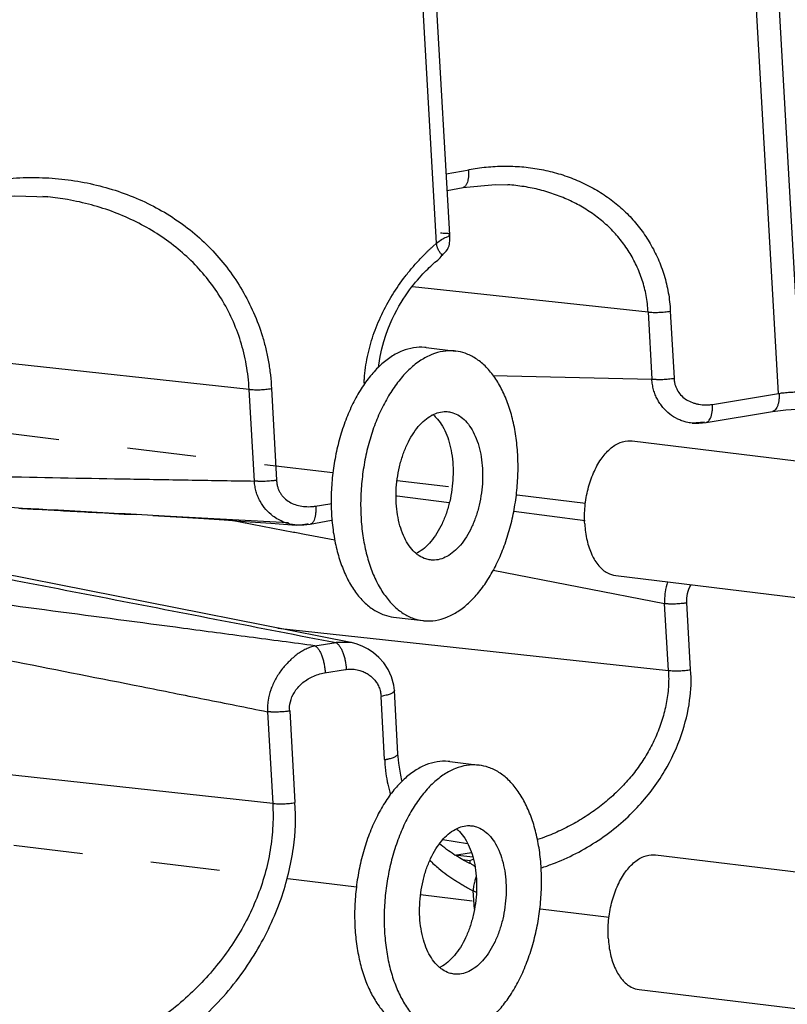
# Model space of a CAD drawing. Header units: inches. Extents: x -4 to 262, y 56 to 231.
# Tile 134 of 162: x 124.27 to 125.6, y 170.65 to 172.37. Entities that reach past the tile are written whole.
import ezdxf

# ---------------------------------------------------------------- set-up
doc = ezdxf.new("R2010")
doc.units = ezdxf.units.IN
doc.header["$LTSCALE"] = 1.2
doc.header["$MEASUREMENT"] = 0
doc.linetypes.add('DASHED', pattern=[0.2, 0.1, -0.1])
doc.layers.get('0').update_dxf_attribs({"linetype": 'CONTINUOUS'})
for name, color, linetype in [('02___PRT_ALL_AXES', 7, 'CONTINUOUS'), ('3_ALL_AXES', 7, 'CONTINUOUS'), ('7_ALL_FEATURES', 7, 'CONTINUOUS')]:
    doc.layers.add(name, color=color, linetype=linetype)

msp = doc.modelspace()

# ---------------------------------------------------------------- linework, layer by layer
at = {"color": 4, "linetype": 'DASHED'}
for p, q in [((124.8124153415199, 171.5786504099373), (122.67981882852, 171.8371937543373)), ((125.2517485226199, 171.5253882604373), (124.9239806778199, 171.5651248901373)), ((124.85329652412, 170.8580673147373), (122.7207000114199, 171.1166106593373)), ((125.2926297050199, 170.8048051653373), (124.9648618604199, 170.8445417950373))]:
    msp.add_line(p, q, dxfattribs=at)
at = {"color": 7, "linetype": 'Continuous'}
for p, q in [((125.03794580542, 170.9057653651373), (125.0504269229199, 170.9042522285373)), ((125.05073379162, 170.8988432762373), (125.0449264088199, 170.9019864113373)), ((125.0504269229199, 170.9042522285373), (125.05073379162, 170.8988432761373)), ((125.0525490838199, 170.8982249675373), (125.05073379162, 170.8988432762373)), ((125.0542165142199, 170.8973892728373), (125.0525490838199, 170.8982249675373)), ((125.05835978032, 170.8945238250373), (125.05819089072, 170.8946173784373)), ((125.0583492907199, 170.8945098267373), (125.05966475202, 170.8937410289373)), ((125.06145314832, 170.8766469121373), (125.0592875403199, 170.8692982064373))]:
    msp.add_line(p, q, dxfattribs=at)
for points, start_tangent, end_tangent in [([(124.2094250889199, 172.0866667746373), (124.21722603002, 172.0878001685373), (124.2397608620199, 172.0904450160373), (124.2848496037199, 172.0928626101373), (124.3297113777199, 172.0912445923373), (124.3740895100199, 172.0854584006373), (124.4176761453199, 172.0754325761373), (124.4599057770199, 172.0612082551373), (124.5001509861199, 172.0428798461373), (124.5377943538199, 172.0206422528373), (124.5722945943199, 171.9947049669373), (124.6034049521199, 171.9652353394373), (124.6309440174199, 171.9324145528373), (124.6546972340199, 171.8965212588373), (124.6744219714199, 171.8578168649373), (124.68979644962, 171.8163963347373), (124.69573275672, 171.7946810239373), (124.70037634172, 171.7722876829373), (124.7036336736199, 171.7492175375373), (124.7054178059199, 171.7255077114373)], (0.9885882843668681, 0.1506426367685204), (0.03794186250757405, -0.999279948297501)), ([(124.3023054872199, 170.4876698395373), (124.4170148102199, 170.5211122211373), (124.52412670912, 170.5803963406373), (124.6128753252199, 170.6575989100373), (124.6788311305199, 170.7451893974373), (124.7221746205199, 170.8376231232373), (124.7436283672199, 170.9262828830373), (124.74629946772, 171.0049245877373)], (0.9846584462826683, 0.1744928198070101), (-0.09088909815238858, 0.995861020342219)), ([(125.0570373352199, 170.8596592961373), (125.0567541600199, 170.8576345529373), (125.05655429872, 170.8554987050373), (125.05649705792, 170.8544325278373), (125.05647085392, 170.8533688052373), (125.0564776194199, 170.8523085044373), (125.05649396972, 170.8517799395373), (125.0565054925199, 170.8515161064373), (125.0565192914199, 170.8512525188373)], (-0.1583091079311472, -0.9873896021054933), (0.05664478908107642, -0.9983943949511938)), ([(125.0592875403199, 170.8692982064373), (125.0589582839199, 170.8681312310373), (125.0578976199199, 170.8640003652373), (125.0570549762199, 170.8597686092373), (125.0570373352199, 170.8596592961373)], (-0.2752066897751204, -0.9613850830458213), (-0.1583091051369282, -0.9873896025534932))]:
    msp.add_spline(points, degree=3, dxfattribs=dict(at, start_tangent=start_tangent, end_tangent=end_tangent))
at = {"layer": '02___PRT_ALL_AXES', "color": 7, "linetype": 'Continuous'}
for p, q in [((124.9745583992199, 171.7969432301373), (125.02590213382, 171.7907186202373)), ((124.9176987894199, 171.3279363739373), (124.9690425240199, 171.3217117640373)), ((125.0154395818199, 171.0763601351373), (125.06678331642, 171.0701355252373))]:
    msp.add_line(p, q, dxfattribs=at)
for points, start_tangent, end_tangent in [([(124.9745528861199, 171.7969432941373), (124.9720672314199, 171.7972042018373), (124.95267998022, 171.7965040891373), (124.93315936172, 171.7910391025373), (124.91390275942, 171.7809204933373), (124.89530218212, 171.7663542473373), (124.8777362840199, 171.7476368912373), (124.8615626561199, 171.7251494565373), (124.84711054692, 171.6993497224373), (124.83467415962, 171.6707628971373), (124.82450666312, 171.6399709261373), (124.8168150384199, 171.6076006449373), (124.8117558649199, 171.5743110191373), (124.8094321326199, 171.5407797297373), (124.8098911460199, 171.5076893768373)], (-0.9926931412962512, 0.1206661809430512), (0.05664239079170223, -0.9983945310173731)), ([(125.02589662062, 171.7907186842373), (125.0234109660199, 171.7909795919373), (125.0040237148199, 171.7902794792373), (124.9845030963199, 171.7848144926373), (124.9652464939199, 171.7746958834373), (124.9466459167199, 171.7601296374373), (124.92908001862, 171.7414122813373), (124.91290639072, 171.7189248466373), (124.8984542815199, 171.6931251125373), (124.88601789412, 171.6645382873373), (124.8758503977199, 171.6337463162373), (124.86815877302, 171.6013760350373), (124.8630995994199, 171.5680864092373), (124.86077586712, 171.5345551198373), (124.8612348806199, 171.5014647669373)], (-0.9926931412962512, 0.1206661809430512), (0.05664239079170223, -0.9983945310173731)), ([(125.13370977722, 171.6109656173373), (125.1304773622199, 171.6429414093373), (125.1245373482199, 171.6731517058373), (125.1160106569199, 171.7009815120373), (125.1050708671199, 171.7258642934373), (125.09194068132, 171.7472935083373), (125.0768873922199, 171.7648329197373), (125.06021744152, 171.7781254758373), (125.04227018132, 171.7869005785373), (125.02589662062, 171.7907186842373)], (-0.05664239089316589, 0.9983945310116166), (-0.9926931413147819, 0.1206661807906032)), ([(124.98615402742, 171.6800606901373), (124.9965513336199, 171.6840020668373), (125.0089518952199, 171.6854897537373), (125.0131044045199, 171.6851899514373)], (0.8949444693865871, 0.4461775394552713), (0.9926736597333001, -0.1208263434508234)), ([(125.0131044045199, 171.6851899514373), (125.0210393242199, 171.6834511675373), (125.0324839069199, 171.6779419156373), (125.0429734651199, 171.6691122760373), (125.0522218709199, 171.6572030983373), (125.0599768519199, 171.6425392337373), (125.0660268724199, 171.6255206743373), (125.07020690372, 171.6066116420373), (125.07240292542, 171.5863279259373)], (0.9926736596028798, -0.1208263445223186), (0.05664239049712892, -0.9983945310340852)), ([(124.9225417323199, 171.5261024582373), (124.9223896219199, 171.5472075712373), (124.92428557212, 171.5685583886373), (124.9281778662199, 171.5895725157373), (124.93396033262, 171.6096767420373), (124.9414752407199, 171.6283226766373), (124.9505176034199, 171.6450017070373), (124.96084076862, 171.6592588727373), (124.9721631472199, 171.6707052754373), (124.9841758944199, 171.6790286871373), (124.98615402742, 171.6800606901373)], (-0.05664239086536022, 0.9983945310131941), (0.8949444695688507, 0.4461775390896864)), ([(124.9865079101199, 171.6801667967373), (124.9916297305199, 171.6753368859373), (125.00087813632, 171.6634277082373), (125.00863311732, 171.6487638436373), (125.0146831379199, 171.6317452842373), (125.0188631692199, 171.6128362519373), (125.0210591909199, 171.5925525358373)], (0.7651810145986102, -0.6438152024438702), (0.05664239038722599, -0.9983945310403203)), ([(124.9690480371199, 171.3217117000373), (124.97153369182, 171.3214507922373), (124.9909209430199, 171.3221509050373), (125.0104415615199, 171.3276158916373), (125.0296981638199, 171.3377345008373), (125.0482987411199, 171.3523007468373), (125.06586463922, 171.3710181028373), (125.0820382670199, 171.3935055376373), (125.0964903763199, 171.4193052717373), (125.1089267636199, 171.4478920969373), (125.1190942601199, 171.4786840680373), (125.1267858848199, 171.5110543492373), (125.1318450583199, 171.5443439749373), (125.1341687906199, 171.5778752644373), (125.13370977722, 171.6109656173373)], (0.9926931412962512, -0.1206661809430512), (-0.05664239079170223, 0.9983945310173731)), ([(125.0210591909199, 171.5925525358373), (125.0212113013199, 171.5714474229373), (125.0193153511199, 171.5500966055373), (125.0154230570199, 171.5290824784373), (125.0096405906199, 171.5089782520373), (125.0021256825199, 171.4903323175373), (124.99308331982, 171.4736532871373), (124.9827601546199, 171.4593961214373), (124.9714377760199, 171.4479497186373), (124.95942502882, 171.4396263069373), (124.9574468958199, 171.4385943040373)], (0.05664239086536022, -0.9983945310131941), (-0.8949444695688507, -0.4461775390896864)), ([(125.07240292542, 171.5863279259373), (125.07255503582, 171.5652228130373), (125.07065908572, 171.5438719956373), (125.06676679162, 171.5228578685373), (125.0609843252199, 171.5027536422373), (125.0534694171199, 171.4841077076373), (125.0444270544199, 171.4674286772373), (125.0341038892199, 171.4531715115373), (125.02278151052, 171.4417251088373), (125.0107687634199, 171.4334016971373), (124.9983933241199, 171.4284283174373), (124.9859927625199, 171.4269406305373), (124.9818402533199, 171.4272404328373)], (0.05664239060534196, -0.998394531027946), (-0.9926736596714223, 0.120826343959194)), ([(124.95709301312, 171.4384881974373), (124.95197119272, 171.4433181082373), (124.9427227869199, 171.4552272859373), (124.9349678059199, 171.4698911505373), (124.9289177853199, 171.4869097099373), (124.9247377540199, 171.5058187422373), (124.9225417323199, 171.5261024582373)], (-0.7651810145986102, 0.6438152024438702), (-0.05664239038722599, 0.9983945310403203)), ([(124.8098911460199, 171.5076893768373), (124.8131235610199, 171.4757135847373), (124.8190635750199, 171.4455032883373), (124.8275902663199, 171.4176734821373), (124.83853005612, 171.3927907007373), (124.8516602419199, 171.3713614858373), (124.8667135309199, 171.3538220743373), (124.8833834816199, 171.3405295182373), (124.9013307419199, 171.3317544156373), (124.9177043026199, 171.3279363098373)], (0.05664239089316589, -0.9983945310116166), (0.9926931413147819, -0.1206661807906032)), ([(124.8612348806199, 171.5014647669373), (124.8644672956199, 171.4694889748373), (124.8704073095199, 171.4392786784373), (124.8789340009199, 171.4114488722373), (124.8898737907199, 171.3865660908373), (124.9030039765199, 171.3651368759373), (124.91805726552, 171.3475974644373), (124.9347272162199, 171.3343049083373), (124.9526744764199, 171.3255298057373), (124.9690480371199, 171.3217117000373)], (0.05664239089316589, -0.9983945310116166), (0.9926931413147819, -0.1206661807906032)), ([(124.9818402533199, 171.4272404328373), (124.9739053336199, 171.4289792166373), (124.96246075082, 171.4344884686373), (124.95709301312, 171.4384881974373)], (-0.9926736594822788, 0.1208263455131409), (-0.7651810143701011, 0.6438152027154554)), ([(125.01543406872, 171.0763601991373), (125.0129484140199, 171.0766211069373), (124.99356116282, 171.0759209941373), (124.97404054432, 171.0704560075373), (124.95478394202, 171.0603373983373), (124.9361833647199, 171.0457711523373), (124.9186174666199, 171.0270537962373), (124.9024438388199, 171.0045663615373), (124.88799172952, 170.9787666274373), (124.87555534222, 170.9501798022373), (124.86538784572, 170.9193878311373), (124.8576962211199, 170.8870175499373), (124.8526370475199, 170.8537279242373), (124.8503133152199, 170.8201966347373), (124.8507723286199, 170.7871062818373)], (-0.9926931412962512, 0.1206661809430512), (0.05664239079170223, -0.9983945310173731)), ([(125.06677780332, 171.0701355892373), (125.0642921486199, 171.0703964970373), (125.0449048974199, 171.0696963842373), (125.0253842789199, 171.0642313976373), (125.00612767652, 171.0541127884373), (124.9875270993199, 171.0395465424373), (124.9699612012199, 171.0208291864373), (124.9537875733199, 170.9983417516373), (124.9393354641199, 170.9725420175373), (124.92689907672, 170.9439551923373), (124.9167315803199, 170.9131632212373), (124.90903995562, 170.8807929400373), (124.90398078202, 170.8475033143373), (124.9016570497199, 170.8139720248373), (124.9021160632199, 170.7808816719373)], (-0.9926931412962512, 0.1206661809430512), (0.05664239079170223, -0.9983945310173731)), ([(125.17459095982, 170.8903825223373), (125.17135854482, 170.9223583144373), (125.1654185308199, 170.9525686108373), (125.15689183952, 170.9803984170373), (125.1459520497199, 171.0052811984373), (125.13282186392, 171.0267104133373), (125.1177685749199, 171.0442498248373), (125.10109862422, 171.0575423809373), (125.0831513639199, 171.0663174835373), (125.06677780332, 171.0701355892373)], (-0.05664239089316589, 0.9983945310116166), (-0.9926931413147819, 0.1206661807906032)), ([(125.02703521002, 170.9594775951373), (125.0374325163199, 170.9634189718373), (125.0498330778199, 170.9649066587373), (125.0539855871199, 170.9646068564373)], (0.8949444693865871, 0.4461775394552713), (0.9926736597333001, -0.1208263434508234)), ([(125.0539855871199, 170.9646068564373), (125.0619205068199, 170.9628680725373), (125.0733650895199, 170.9573588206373), (125.0838546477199, 170.9485291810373), (125.0931030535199, 170.9366200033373), (125.1008580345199, 170.9219561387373), (125.10690805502, 170.9049375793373), (125.11108808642, 170.8860285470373), (125.11328410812, 170.8657448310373)], (0.9926736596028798, -0.1208263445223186), (0.05664239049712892, -0.9983945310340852)), ([(124.9634229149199, 170.8055193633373), (124.9632708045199, 170.8266244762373), (124.9651667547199, 170.8479752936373), (124.9690590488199, 170.8689894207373), (124.97484151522, 170.8890936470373), (124.98235642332, 170.9077395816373), (124.9913987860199, 170.9244186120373), (125.00172195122, 170.9386757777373), (125.0130443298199, 170.9501221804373), (125.0250570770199, 170.9584455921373), (125.02703521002, 170.9594775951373)], (-0.05664239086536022, 0.9983945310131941), (0.8949444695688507, 0.4461775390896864)), ([(125.0273890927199, 170.9595837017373), (125.0325109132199, 170.9547537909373), (125.04175931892, 170.9428446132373), (125.04951429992, 170.9281807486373), (125.0555643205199, 170.9111621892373), (125.0597443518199, 170.8922531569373), (125.0619403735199, 170.8719694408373)], (0.7651810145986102, -0.6438152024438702), (0.05664239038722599, -0.9983945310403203)), ([(125.0099292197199, 170.6011286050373), (125.01241487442, 170.6008676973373), (125.0318021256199, 170.6015678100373), (125.0513227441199, 170.6070327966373), (125.0705793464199, 170.6171514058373), (125.0891799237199, 170.6317176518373), (125.1067458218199, 170.6504350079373), (125.1229194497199, 170.6729224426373), (125.1373715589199, 170.6987221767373), (125.1498079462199, 170.7273090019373), (125.1599754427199, 170.7581009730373), (125.1676670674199, 170.7904712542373), (125.1727262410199, 170.8237608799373), (125.1750499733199, 170.8572921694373), (125.17459095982, 170.8903825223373)], (0.9926931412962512, -0.1206661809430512), (-0.05664239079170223, 0.9983945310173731)), ([(125.0619403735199, 170.8719694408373), (125.06209248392, 170.8508643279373), (125.0601965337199, 170.8295135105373), (125.0563042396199, 170.8084993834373), (125.0505217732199, 170.7883951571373), (125.0430068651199, 170.7697492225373), (125.03396450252, 170.7530701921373), (125.0236413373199, 170.7388130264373), (125.01231895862, 170.7273666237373), (125.0003062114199, 170.7190432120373), (124.9983280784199, 170.7180112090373)], (0.05664239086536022, -0.9983945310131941), (-0.8949444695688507, -0.4461775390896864)), ([(125.11328410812, 170.8657448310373), (125.11343621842, 170.8446397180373), (125.1115402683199, 170.8232889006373), (125.10764797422, 170.8022747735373), (125.1018655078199, 170.7821705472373), (125.0943505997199, 170.7635246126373), (125.0853082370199, 170.7468455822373), (125.0749850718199, 170.7325884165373), (125.0636626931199, 170.7211420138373), (125.0516499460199, 170.7128186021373), (125.0392745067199, 170.7078452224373), (125.0268739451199, 170.7063575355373), (125.0227214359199, 170.7066573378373)], (0.05664239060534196, -0.998394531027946), (-0.9926736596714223, 0.120826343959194)), ([(124.99797419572, 170.7179051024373), (124.99285237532, 170.7227350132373), (124.9836039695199, 170.7346441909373), (124.9758489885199, 170.7493080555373), (124.9697989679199, 170.7663266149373), (124.9656189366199, 170.7852356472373), (124.9634229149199, 170.8055193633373)], (-0.7651810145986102, 0.6438152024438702), (-0.05664239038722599, 0.9983945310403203)), ([(124.8507723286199, 170.7871062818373), (124.85400474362, 170.7551304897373), (124.8599447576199, 170.7249201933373), (124.8684714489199, 170.6970903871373), (124.87941123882, 170.6722076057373), (124.8925414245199, 170.6507783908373), (124.9075947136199, 170.6332389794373), (124.9242646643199, 170.6199464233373), (124.9422119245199, 170.6111713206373), (124.9585854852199, 170.6073532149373)], (0.05664239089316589, -0.9983945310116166), (0.9926931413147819, -0.1206661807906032)), ([(124.9021160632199, 170.7808816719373), (124.9053484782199, 170.7489058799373), (124.9112884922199, 170.7186955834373), (124.9198151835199, 170.6908657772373), (124.9307549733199, 170.6659829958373), (124.9438851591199, 170.6445537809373), (124.95893844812, 170.6270143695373), (124.9756083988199, 170.6137218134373), (124.9935556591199, 170.6049467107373), (125.0099292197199, 170.6011286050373)], (0.05664239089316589, -0.9983945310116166), (0.9926931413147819, -0.1206661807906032)), ([(125.0227214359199, 170.7066573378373), (125.0147865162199, 170.7083961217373), (125.00334193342, 170.7139053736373), (124.99797419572, 170.7179051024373)], (-0.9926736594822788, 0.1208263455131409), (-0.7651810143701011, 0.6438152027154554))]:
    msp.add_spline(points, degree=3, dxfattribs=dict(at, start_tangent=start_tangent, end_tangent=end_tangent))
at = {"layer": '3_ALL_AXES', "color": 7, "linetype": 'Continuous'}
for p, q in [((125.3325855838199, 171.6345630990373), (128.1252377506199, 171.2959985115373)), ((125.3041557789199, 171.4000596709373), (128.09694680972, 171.0614782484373)), ((125.37346676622, 170.9139800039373), (128.16611893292, 170.5754154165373)), ((125.3450369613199, 170.6794765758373), (128.1378279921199, 170.3408951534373))]:
    msp.add_line(p, q, dxfattribs=at)
for points, start_tangent, end_tangent in [([(125.2502519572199, 171.4899361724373), (125.2508947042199, 171.5204518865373), (125.2561358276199, 171.5507535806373), (125.26561815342, 171.5787762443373), (125.27869547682, 171.6026101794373), (125.2944765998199, 171.6206311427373), (125.31188606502, 171.6316110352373), (125.32973744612, 171.6348015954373), (125.33256627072, 171.6345579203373)], (-0.05664239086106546, 0.9983945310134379), (0.9923547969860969, -0.1234178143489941)), ([(125.2502519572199, 171.4899361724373), (125.2542513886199, 171.4612860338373), (125.26262044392, 171.4364539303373), (125.2747887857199, 171.4171321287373), (125.28992716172, 171.4046373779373), (125.3041750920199, 171.4000648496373)], (0.05664239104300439, -0.9983945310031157), (0.9923547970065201, -0.123417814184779)), ([(125.2911331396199, 170.7693530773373), (125.2917758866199, 170.7998687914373), (125.2970170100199, 170.8301704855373), (125.3064993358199, 170.8581931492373), (125.3195766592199, 170.8820270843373), (125.3353577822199, 170.9000480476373), (125.3527672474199, 170.9110279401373), (125.3706186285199, 170.9142185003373), (125.3734474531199, 170.9139748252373)], (-0.05664239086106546, 0.9983945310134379), (0.9923547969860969, -0.1234178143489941)), ([(125.2911331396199, 170.7693530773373), (125.29513257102, 170.7407029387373), (125.3035016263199, 170.7158708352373), (125.3156699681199, 170.6965490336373), (125.3308083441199, 170.6840542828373), (125.34505627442, 170.6794817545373)], (0.05664239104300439, -0.9983945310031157), (0.9923547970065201, -0.123417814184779))]:
    msp.add_spline(points, degree=3, dxfattribs=dict(at, start_tangent=start_tangent, end_tangent=end_tangent))
at = {"layer": '7_ALL_FEATURES', "color": 7, "linetype": 'Continuous'}
for p, q in [((125.0155475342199, 171.9933116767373), (124.8071149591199, 175.6672022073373)), ((124.99254774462, 171.9788353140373), (124.78434891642, 175.6486057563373)), ((125.5830722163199, 172.4776223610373), (125.6260612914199, 171.7198849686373)), ((125.5869516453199, 171.7170572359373), (125.5444685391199, 172.4658762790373)), ((125.0095318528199, 172.0993457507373), (125.04926812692, 172.1063225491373)), ((125.1198486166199, 172.0798745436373), (125.1164195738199, 172.0801252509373)), ((124.3167993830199, 172.0589569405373), (124.30816029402, 172.0597147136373)), ((125.0111797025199, 172.0703002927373), (125.03870660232, 172.0754108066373)), ((125.01482565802, 171.9922433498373), (125.0150098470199, 171.9933806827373)), ((125.0156753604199, 171.9917298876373), (125.01555653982, 171.9931099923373)), ((124.98591487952, 171.9728603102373), (124.9925476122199, 171.9788354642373)), ((125.0018296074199, 171.9569924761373), (125.00248273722, 171.9576194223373)), ((125.00247197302, 171.9576122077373), (125.00247829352, 171.9576165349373)), ((124.66680020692, 171.7241629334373), (122.9339416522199, 171.9123861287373)), ((124.9505012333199, 171.9033406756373), (125.36042424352, 171.8588148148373)), ((125.36042424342, 171.8588148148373), (125.3670440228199, 171.7421327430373)), ((125.3990423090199, 171.8601596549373), (125.4056621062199, 171.7434772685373)), ((125.0906430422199, 171.7485422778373), (125.3670443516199, 171.7421474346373)), ((124.6758529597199, 171.5645965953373), (124.66680020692, 171.7241629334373)), ((124.70541827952, 171.7255077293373), (124.7144710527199, 171.5659410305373)), ((125.4723503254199, 171.6979373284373), (125.5869516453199, 171.7170572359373)), ((125.4615717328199, 171.6666329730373), (125.5767356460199, 171.6856930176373)), ((125.4585180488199, 171.6669936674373), (125.4368839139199, 171.6654238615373)), ((124.9241947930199, 171.5385584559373), (124.9224450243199, 171.5387913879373)), ((125.01469588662, 171.5265180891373), (124.9241947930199, 171.5385584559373)), ((124.78136061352, 171.5207351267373), (124.80692255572, 171.5251890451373)), ((124.80692255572, 171.5251890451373), (124.80963918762, 171.5256500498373)), ((125.25094481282, 171.4951567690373), (125.1268726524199, 171.5116147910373)), ((124.4993511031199, 171.5046503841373), (124.4707197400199, 171.5062127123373)), ((124.52981958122, 171.5029896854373), (124.4993511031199, 171.5046503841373)), ((124.7350251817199, 171.4918528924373), (124.52981958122, 171.5029896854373)), ((124.6357988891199, 171.4963404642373), (124.7438017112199, 171.4757570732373)), ((124.77303919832, 171.4895189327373), (124.8097655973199, 171.4962463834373)), ((124.8114335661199, 171.4968269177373), (124.8097655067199, 171.4962468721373)), ((124.74831136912, 171.4880391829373), (124.7461595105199, 171.4882348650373)), ((124.7461595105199, 171.4882348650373), (124.76201033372, 171.4881358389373)), ((124.7501155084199, 171.4879307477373), (124.7483114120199, 171.4880397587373)), ((124.76201033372, 171.4881358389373), (124.77296430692, 171.4895547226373)), ((124.77302095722, 171.4895648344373), (124.77296430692, 171.4895547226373)), ((124.7438017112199, 171.4757570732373), (124.74591442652, 171.4753542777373)), ((124.74591442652, 171.4753542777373), (124.7657141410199, 171.4715789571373)), ((124.7657141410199, 171.4715789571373), (124.7694334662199, 171.4708696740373)), ((124.7694334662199, 171.4708696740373), (124.81583470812, 171.4620175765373)), ((125.0908157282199, 171.4093415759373), (125.3891963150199, 171.3516925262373)), ((125.39581511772, 171.2350054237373), (125.38919533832, 171.3516874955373)), ((125.4344331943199, 171.2363501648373), (125.4278134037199, 171.3530325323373)), ((124.7167927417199, 171.3087608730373), (125.3958151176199, 171.2350054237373)), ((124.7812291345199, 171.2779297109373), (124.8177981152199, 171.2833454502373)), ((124.8432919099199, 171.2837071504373), (124.8177981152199, 171.2833454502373)), ((124.8433793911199, 171.2836893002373), (124.8432919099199, 171.2837071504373)), ((124.79779678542, 171.2308598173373), (124.8343332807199, 171.2368499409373)), ((124.70768138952, 171.0035798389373), (122.9748228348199, 171.1918030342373)), ((124.9023256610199, 171.0797992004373), (124.89608114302, 171.1898667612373)), ((124.9193164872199, 171.2001912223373), (124.9193178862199, 171.2001639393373)), ((124.92556101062, 171.0901235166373), (124.9193165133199, 171.2001907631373)), ((124.69862865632, 171.1631458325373), (124.70768138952, 171.0035798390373)), ((124.73724669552, 171.1644912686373), (124.74629946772, 171.0049245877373)), ((124.9255625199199, 171.0900936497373), (124.9255610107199, 171.0901235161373)), ((125.00372013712, 170.9406958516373), (125.0465742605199, 170.9337400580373)), ((125.0238025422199, 170.9137786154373), (125.05309268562, 170.9181148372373)), ((125.05573418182, 170.9099074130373), (125.0246159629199, 170.9136800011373)), ((125.0413229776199, 170.9038497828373), (125.03850642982, 170.9054443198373)), ((125.0439269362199, 170.9024756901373), (125.0413229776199, 170.9038497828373)), ((125.0449261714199, 170.9019858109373), (125.0439269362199, 170.9024756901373)), ((125.0504269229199, 170.9042522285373), (125.0565480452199, 170.9067121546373)), ((125.0553612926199, 170.8966478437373), (125.0542165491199, 170.8973892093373)), ((125.06010854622, 170.8935845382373), (125.0585355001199, 170.8944166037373)), ((125.0505933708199, 170.8543836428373), (125.0565194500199, 170.8512525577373)), ((125.0583257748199, 170.8194134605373), (125.05651943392, 170.8512525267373))]:
    msp.add_line(p, q, dxfattribs=at)
for points in [[(125.03825064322, 172.0754235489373), (125.09506747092, 172.0808384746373), (125.11640287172, 172.0801349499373)], [(124.1850874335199, 172.0529638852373), (124.2591821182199, 172.0609550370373), (124.31682394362, 172.0589613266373)], [(125.00492821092, 171.9598714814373), (125.0071513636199, 171.9621413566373), (125.00934586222, 171.9647217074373), (125.01136287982, 171.9675883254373), (125.0130373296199, 171.9706475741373), (125.0142788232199, 171.9737769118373), (125.0150555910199, 171.9768483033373), (125.01540302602, 171.9797246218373), (125.0154976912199, 171.9821708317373), (125.01555281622, 171.9842066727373), (125.0156496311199, 171.9862287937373), (125.0157227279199, 171.9882167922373), (125.0157374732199, 171.9900635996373), (125.0156753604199, 171.9917298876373)], [(124.99891802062, 171.9532473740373), (125.0003981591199, 171.9552680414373), (125.0018296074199, 171.9569924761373)], [(125.00247829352, 171.9576165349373), (125.00280774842, 171.9579050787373), (125.00492821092, 171.9598714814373)], [(124.89182640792, 171.7626506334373), (124.89222131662, 171.7664291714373), (124.8946713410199, 171.7814418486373), (124.8976202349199, 171.7949698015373), (124.90091423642, 171.8072299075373), (124.9044392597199, 171.8183933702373), (124.9081156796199, 171.8286004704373), (124.91188923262, 171.8379716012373), (124.9157191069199, 171.8466022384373), (124.9195769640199, 171.8545768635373), (124.9234373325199, 171.8619657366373), (124.9272793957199, 171.8688339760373), (124.9310863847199, 171.8752381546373), (124.9348447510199, 171.8812270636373), (124.9385473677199, 171.8868442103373), (124.9421921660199, 171.8921260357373), (124.94577899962, 171.8971051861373), (124.9493102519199, 171.9018126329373), (124.9527831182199, 171.9062683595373), (124.9561903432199, 171.9104836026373), (124.95952960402, 171.9144703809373), (124.9627931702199, 171.9182328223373), (124.96594990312, 171.9217502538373), (124.9689611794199, 171.9249997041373), (124.9718220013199, 171.9279975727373), (124.9745853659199, 171.9308160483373), (124.97730034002, 171.9335156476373), (124.97996016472, 171.9361022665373), (124.9825395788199, 171.9385734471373), (124.98502163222, 171.9409292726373), (124.98744296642, 171.9431810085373), (124.98987248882, 171.9453264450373), (124.99229144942, 171.9473139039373), (124.9947017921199, 171.9492451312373), (124.99698936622, 171.9511815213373), (124.99891802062, 171.9532473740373)], [(125.57669600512, 171.6856865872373), (125.5997997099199, 171.6886479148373), (125.6283606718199, 171.6900509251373)], [(125.4368839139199, 171.6654238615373), (125.4486086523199, 171.6652442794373), (125.46157173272, 171.6666329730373)], [(124.2660798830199, 171.5173308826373), (124.2710322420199, 171.5170576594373), (124.2760150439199, 171.5167827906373), (124.28102858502, 171.5165062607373), (124.28607316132, 171.5162280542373), (124.29114906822, 171.5159481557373), (124.2962566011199, 171.5156665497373), (124.3013960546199, 171.5153832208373), (124.3065677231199, 171.5150981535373), (124.3117719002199, 171.5148113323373), (124.3170098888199, 171.5145226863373), (124.3222905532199, 171.5142317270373), (124.3276261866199, 171.5139377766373), (124.3385115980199, 171.5133381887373)], [(124.3385115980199, 171.5133381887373), (124.3440859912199, 171.5130311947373), (124.34976458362, 171.5127184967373), (124.35555967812, 171.5123994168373), (124.36148369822, 171.5120732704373), (124.36755035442, 171.5117393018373), (124.3737741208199, 171.5113967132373), (124.3801694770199, 171.5110447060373), (124.38675089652, 171.5106824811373), (124.3935329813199, 171.5103092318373), (124.4005367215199, 171.5099237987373), (124.4153298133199, 171.5091097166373)], [(124.8432861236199, 171.2837107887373), (124.2338305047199, 171.4044041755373), (123.6938972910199, 171.5061707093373)], [(124.4153298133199, 171.5091097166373), (124.4231848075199, 171.5086774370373), (124.4314408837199, 171.5082230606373), (124.44021248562, 171.5077402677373), (124.4495778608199, 171.5072247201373), (124.45948192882, 171.5066794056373), (124.47007321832, 171.5060960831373)], [(124.4993620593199, 171.5048521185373), (124.5495122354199, 171.5018058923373), (124.58808868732, 171.4993419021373), (124.6232748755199, 171.4969765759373), (124.6597569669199, 171.4944505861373), (124.7046257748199, 171.4912486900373), (124.74829469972, 171.4880388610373)], [(124.9193148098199, 171.2001652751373), (124.9182599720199, 171.2093189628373), (124.91433979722, 171.2238954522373), (124.90828349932, 171.2368748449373), (124.9007627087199, 171.2480834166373), (124.8922780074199, 171.2575839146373), (124.8832447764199, 171.2654491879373), (124.8739015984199, 171.2718304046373), (124.8643737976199, 171.2768652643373), (124.85466481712, 171.2806822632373), (124.84487395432, 171.2833716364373), (124.8433793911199, 171.2836893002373)], [(124.9327821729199, 171.0421470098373), (124.93238848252, 171.0436461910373), (124.93032269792, 171.0529002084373), (124.9284863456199, 171.0629571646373), (124.92696402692, 171.0738005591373), (124.9258518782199, 171.0854070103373), (124.9255489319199, 171.0900856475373)], [(125.01961800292, 170.9169268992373), (125.0164458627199, 170.9190917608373), (125.0132786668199, 170.9213339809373), (125.01011762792, 170.9236565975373), (125.00696150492, 170.9260642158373), (125.0038134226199, 170.9285579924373), (125.00068141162, 170.9311361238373), (124.9979536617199, 170.9334714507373)], [(125.02595180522, 170.9128318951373), (125.0227884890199, 170.9148402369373), (125.01961800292, 170.9169268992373)], [(125.03850642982, 170.9054443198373), (125.0322283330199, 170.9090520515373), (125.0291017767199, 170.9109019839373), (125.02595180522, 170.9128318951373)], [(125.0581928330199, 170.8946248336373), (125.0580658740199, 170.8947003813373), (125.05722910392, 170.8952949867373), (125.0553612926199, 170.8966478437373)]]:
    msp.add_lwpolyline(points, dxfattribs=at)
for points, start_tangent, end_tangent in [([(125.0491692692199, 172.1068728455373), (125.0636014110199, 172.1091593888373), (125.0790937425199, 172.1109913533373), (125.1100018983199, 172.1126472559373), (125.1407028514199, 172.1115298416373), (125.1711206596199, 172.1075413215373), (125.2011192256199, 172.1006074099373), (125.2302658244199, 172.0907554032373), (125.2580587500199, 172.0780650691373), (125.28401700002, 172.0627244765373), (125.3077301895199, 172.0449246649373), (125.3290497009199, 172.0247602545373), (125.3478895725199, 172.0023192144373), (125.3641526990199, 171.9777593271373), (125.3777090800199, 171.9512309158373), (125.3883082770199, 171.9227846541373), (125.3955959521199, 171.8924273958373), (125.3978298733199, 171.8765229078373), (125.3990422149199, 171.8601596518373)], (0.9842442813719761, 0.1768140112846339), (0.03300161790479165, -0.9994552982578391)), ([(125.0481055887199, 172.1066801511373), (125.0483109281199, 172.0995327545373), (125.0481780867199, 172.0961516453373), (125.0478914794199, 172.0929309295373), (125.0468583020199, 172.0871230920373), (125.0452630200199, 172.0823078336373), (125.0442759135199, 172.0803232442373), (125.0431743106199, 172.0786469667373), (125.0406637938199, 172.0762968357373), (125.03927445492, 172.0756575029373), (125.03861242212, 172.0754852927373)], (0.07310227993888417, -0.9973244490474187), (-0.9803583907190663, -0.1972243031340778)), ([(125.3604242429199, 171.8588148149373), (125.35919781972, 171.8732889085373), (125.3570628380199, 171.8873934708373), (125.35022730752, 171.9144030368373), (125.3402396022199, 171.9397124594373), (125.32742969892, 171.9632193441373), (125.3120936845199, 171.9848279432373), (125.2944040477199, 172.0044541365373), (125.27449361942, 172.0220229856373), (125.2524601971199, 172.0374846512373), (125.22844466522, 172.0507780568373), (125.2027952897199, 172.0617720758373), (125.17591409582, 172.0703316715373), (125.1482107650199, 172.0763762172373), (125.1198493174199, 172.0798834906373)], (-0.04965955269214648, 0.9987662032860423), (-0.996946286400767, 0.0780903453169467)), ([(124.6668002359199, 171.7241629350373), (124.6649271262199, 171.7459685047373), (124.6617760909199, 171.7672177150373), (124.6518162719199, 171.8079349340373), (124.63725211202, 171.8461509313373), (124.6184060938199, 171.8817683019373), (124.59559519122, 171.9146792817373), (124.56911687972, 171.9446840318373), (124.5392583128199, 171.9715767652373), (124.50628485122, 171.9952199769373), (124.47049829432, 172.0154826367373), (124.4323679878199, 172.0321913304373), (124.3924062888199, 172.0451791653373), (124.3511300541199, 172.0543477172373), (124.3168000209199, 172.0589635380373)], (-0.05511069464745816, 0.9984802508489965), (-0.9953572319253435, 0.09624957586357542)), ([(124.99254774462, 171.9788353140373), (125.0013866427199, 171.9848444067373), (125.00965655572, 171.9892065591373), (125.01482565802, 171.9922433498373)], (0.7784687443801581, 0.6276833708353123), (0.3320981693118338, 0.9432448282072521)), ([(125.0150097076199, 171.9933899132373), (125.0148666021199, 171.9941973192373), (125.0094731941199, 171.9953714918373), (124.99948234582, 171.9960946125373)], (-0.01658594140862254, 0.9998624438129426), (-0.9994383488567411, 0.03351099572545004)), ([(124.9943826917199, 171.9701051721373), (124.99400006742, 171.9711947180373), (124.9934783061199, 171.9729551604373), (124.9930516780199, 171.9748164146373), (124.99287903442, 171.9757843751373), (124.9927361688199, 171.9767769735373), (124.99262507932, 171.9777940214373), (124.9925820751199, 171.9783116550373), (124.9925638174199, 171.9785727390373), (124.9925477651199, 171.9788353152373)], (-0.3491564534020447, 0.9370644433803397), (-0.05664294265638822, 0.9983944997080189)), ([(124.8666952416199, 171.7351524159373), (124.8671555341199, 171.7427737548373), (124.8725218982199, 171.7811098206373), (124.8826727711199, 171.8183505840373), (124.8972471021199, 171.8542316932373), (124.91588291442, 171.8884867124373), (124.9382193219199, 171.9208487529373), (124.95066223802, 171.9362374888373), (124.96389470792, 171.9510537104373), (124.9707929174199, 171.9582367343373), (124.9743100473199, 171.9617701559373), (124.9778715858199, 171.9652641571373), (124.9814768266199, 171.9687182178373), (124.9851250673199, 171.9721318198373), (124.98591487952, 171.9728603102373)], (0.04713851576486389, 0.998888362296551), (0.7359228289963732, 0.6770654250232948)), ([(125.0024783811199, 171.9576164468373), (125.00247958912, 171.9576177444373), (125.00248689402, 171.9576503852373), (125.0024637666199, 171.9577056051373), (125.0024093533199, 171.9577856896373), (125.0023231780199, 171.9578925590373), (125.00220627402, 171.9580266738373), (125.0020600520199, 171.9581881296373), (125.0018859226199, 171.9583770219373), (125.0014600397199, 171.9588376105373), (125.0009421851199, 171.9594097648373), (125.00034639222, 171.9600946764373), (124.99968676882, 171.9608925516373), (124.99823577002, 171.9628243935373), (124.9967183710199, 171.9651917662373), (124.99526503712, 171.9679823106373), (124.9943826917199, 171.9701051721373)], (0.7089745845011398, 0.7052340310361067), (-0.3491564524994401, 0.9370644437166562)), ([(125.36042417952, 171.8588142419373), (125.3625439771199, 171.8586098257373), (125.3647538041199, 171.8584431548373), (125.36943692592, 171.8582192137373), (125.3793656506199, 171.8582560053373), (125.3894809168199, 171.8589171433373), (125.3943977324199, 171.8594753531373), (125.3990424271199, 171.8601589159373)], (0.9938600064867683, -0.1106448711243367), (0.9878164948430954, 0.1556231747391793)), ([(125.4368840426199, 171.6654252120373), (125.4269362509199, 171.6671164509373), (125.4193004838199, 171.6694333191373), (125.4119134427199, 171.6725685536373), (125.3981550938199, 171.6811556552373), (125.38621516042, 171.6926701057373), (125.38111903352, 171.6994728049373), (125.3766873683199, 171.7068986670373), (125.3729789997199, 171.7148869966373), (125.37008343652, 171.7234371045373), (125.3680885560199, 171.7325435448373), (125.3674451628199, 171.7372816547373), (125.3670439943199, 171.7421327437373)], (-0.995490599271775, 0.0948602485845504), (-0.05670956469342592, 0.9983907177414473)), ([(125.36704402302, 171.7421327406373), (125.36917402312, 171.7419244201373), (125.36986477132, 171.7418631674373), (125.3702710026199, 171.7418341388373), (125.3713883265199, 171.7417532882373), (125.3736806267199, 171.7416204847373), (125.37604315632, 171.7415272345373), (125.3809390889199, 171.7414631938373), (125.3859822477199, 171.7415638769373), (125.39106886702, 171.7418239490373), (125.3961015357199, 171.7422343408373), (125.4009928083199, 171.7427873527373), (125.40335994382, 171.7431155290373), (125.4056621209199, 171.7434772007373)], (0.9941622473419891, -0.1078954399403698), (0.9863683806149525, 0.1645521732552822)), ([(125.40566219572, 171.7434772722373), (125.4058849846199, 171.7402991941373), (125.40628548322, 171.7372306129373), (125.4075996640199, 171.7314255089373), (125.40956682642, 171.7260732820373), (125.41213929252, 171.7211671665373), (125.4188897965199, 171.7126850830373), (125.4274336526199, 171.7060481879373), (125.4374360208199, 171.7012369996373), (125.4428651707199, 171.6995158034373), (125.4485143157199, 171.6982587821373), (125.46027825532, 171.6971542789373), (125.46629910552, 171.6973094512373), (125.47235030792, 171.6979374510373)], (0.04088228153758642, -0.9991639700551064), (0.9899423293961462, 0.1414714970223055)), ([(124.6668002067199, 171.7241629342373), (124.66895379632, 171.7239541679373), (124.6711856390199, 171.7237856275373), (124.67585397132, 171.7235658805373), (124.6857392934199, 171.7235970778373), (124.6958136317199, 171.7242609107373), (124.70541828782, 171.7255076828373)], (0.9941525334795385, -0.1079849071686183), (0.9863678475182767, 0.1645553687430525)), ([(125.5881635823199, 171.7172476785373), (125.58820602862, 171.7099313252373), (125.58752581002, 171.7033240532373), (125.58620953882, 171.6975605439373), (125.5843438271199, 171.6927754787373), (125.5820152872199, 171.6891035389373), (125.58070452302, 171.6877270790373), (125.5793105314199, 171.6866794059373), (125.57784413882, 171.6859773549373), (125.5767356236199, 171.6856931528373)], (0.05664239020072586, -0.998394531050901), (-0.9865228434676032, -0.163623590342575)), ([(125.5869488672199, 171.7170615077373), (125.5881635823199, 171.7172476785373), (125.5971639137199, 171.7183768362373), (125.6070547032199, 171.7192512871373), (125.61676100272, 171.7197854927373), (125.6252304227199, 171.7199380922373), (125.62605993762, 171.7199303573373)], (0.9878680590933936, 0.1552955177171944), (0.9999249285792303, -0.01225304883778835)), ([(125.4689097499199, 171.6741204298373), (125.4706056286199, 171.6789217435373), (125.4717956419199, 171.6846064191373), (125.4724021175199, 171.6910006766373), (125.4723503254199, 171.6979373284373)], (0.4074478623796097, 0.9132284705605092), (-0.05665231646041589, 0.9983939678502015)), ([(125.4615958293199, 171.6666369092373), (125.4629241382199, 171.6670271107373), (125.4642816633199, 171.6677970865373), (125.4655680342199, 171.6689116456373), (125.46677390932, 171.6703498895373), (125.4689097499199, 171.6741204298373)], (0.9865402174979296, 0.1635188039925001), (0.4074478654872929, 0.913228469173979)), ([(124.06926529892, 171.5756875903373), (124.24412977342, 171.5721749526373), (124.4597266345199, 171.5681912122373), (124.56771308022, 171.5663509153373), (124.6758532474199, 171.5646148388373)], (0.9997888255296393, -0.02055004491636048), (0.9998756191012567, -0.01577169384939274)), ([(124.7174909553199, 171.4975664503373), (124.7080922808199, 171.5037248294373), (124.6957622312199, 171.5153111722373), (124.6858524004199, 171.5295204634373), (124.68199293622, 171.5374857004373), (124.6789846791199, 171.5460088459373), (124.6769191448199, 171.5550766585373), (124.67625853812, 171.5597850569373), (124.6758529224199, 171.5645965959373)], (-0.8726749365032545, 0.4883016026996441), (-0.05680471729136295, 0.9983853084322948)), ([(124.7144710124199, 171.5659413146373), (124.7121833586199, 171.5655834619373), (124.7098265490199, 171.5652577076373), (124.70491045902, 171.5646985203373), (124.6947911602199, 171.5640281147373), (124.6897531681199, 171.5639273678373), (124.6848520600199, 171.5639915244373), (124.68247258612, 171.5640857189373), (124.6812074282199, 171.5641584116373), (124.68017069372, 171.5642194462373), (124.6794377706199, 171.5642609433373), (124.6779673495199, 171.5643901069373), (124.67585301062, 171.5645970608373)], (-0.9887112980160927, -0.1498331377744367), (-0.9941757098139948, 0.1077713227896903)), ([(124.7144710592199, 171.5659410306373), (124.71466208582, 171.5627134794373), (124.7150572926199, 171.5595988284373), (124.7164198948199, 171.5537273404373), (124.7184610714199, 171.5483415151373), (124.72110595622, 171.5434229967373), (124.7242985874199, 171.5389538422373), (124.7279985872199, 171.5349414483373), (124.7367622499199, 171.5283295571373), (124.7470274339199, 171.5236141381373), (124.7583577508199, 171.5207985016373), (124.7703264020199, 171.5200170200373), (124.7764250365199, 171.5202867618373), (124.7794886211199, 171.5205676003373), (124.78135037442, 171.5207824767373)], (0.01290818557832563, -0.9999166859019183), (0.9923857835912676, 0.1231684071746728)), ([(123.4591178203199, 171.5456788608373), (123.4781645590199, 171.5420662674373), (123.52814128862, 171.5325746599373), (123.6279132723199, 171.5135722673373), (123.72746089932, 171.4945434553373), (123.8268029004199, 171.4754805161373), (124.0250433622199, 171.4372540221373), (124.2230736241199, 171.3989442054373), (124.4211526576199, 171.3605588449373), (124.8177973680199, 171.2833416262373)], (0.9824963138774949, -0.1862820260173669), (0.9814430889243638, -0.1917536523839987)), ([(124.4707197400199, 171.5062127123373), (124.31519928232, 171.5147296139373), (124.08937637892, 171.5271807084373), (123.86400710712, 171.5396804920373), (123.73344796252, 171.5469822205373)], (-0.9985129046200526, 0.0545158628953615), (-0.9984247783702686, 0.05610670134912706)), ([(124.78122982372, 171.2779349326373), (124.6669393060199, 171.2930376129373), (124.5528703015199, 171.3081430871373), (124.3253445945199, 171.3383680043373), (124.0984732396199, 171.3686262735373), (123.8720193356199, 171.3989158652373), (123.6459414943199, 171.4293354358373), (123.53305202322, 171.4446449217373), (123.4202128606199, 171.4600247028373), (123.30737836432, 171.4754739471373), (123.2509511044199, 171.4832256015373), (123.19451097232, 171.4909958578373), (123.13805361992, 171.4987852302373), (123.0815749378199, 171.5065943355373), (123.0250707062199, 171.5144239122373), (122.9685350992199, 171.5222749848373)], (-0.9914021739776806, 0.1308500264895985), (-0.9904742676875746, 0.1376979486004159)), ([(124.7825576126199, 171.5209390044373), (124.78266339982, 171.5171913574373), (124.7826338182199, 171.5136016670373), (124.78220286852, 171.5069169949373), (124.7812281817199, 171.5011278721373), (124.7797116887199, 171.4963719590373), (124.7787579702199, 171.4944113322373), (124.7776833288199, 171.4927489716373), (124.7752027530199, 171.4904014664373), (124.77381067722, 171.4897628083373), (124.77302095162, 171.4895648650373)], (0.0480764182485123, -0.9988436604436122), (-0.9836288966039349, -0.1802059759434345)), ([(122.95751213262, 171.4969380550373), (123.0121739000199, 171.4871592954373), (123.06678249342, 171.4773375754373), (123.1213412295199, 171.4674725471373), (123.1758539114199, 171.4575637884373), (123.23032466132, 171.4476108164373), (123.2847575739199, 171.4376131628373), (123.39352555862, 171.4174820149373), (123.5021890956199, 171.3971665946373), (123.6107794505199, 171.3766422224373), (123.8278641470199, 171.3348794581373), (124.04501478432, 171.2925124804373), (124.2624149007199, 171.2498683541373), (124.4802304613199, 171.2067783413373), (124.5893459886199, 171.1850389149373), (124.6986314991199, 171.1631600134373)], (0.9844542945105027, -0.1756409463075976), (0.9804923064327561, -0.1965574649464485)), ([(124.73463685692, 171.4904657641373), (124.72223228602, 171.4951169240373), (124.7174909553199, 171.4975664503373)], (-0.9632156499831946, 0.2687296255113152), (-0.8726749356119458, 0.4883016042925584)), ([(124.7461595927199, 171.4882356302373), (124.7375476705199, 171.4897167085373), (124.73463685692, 171.4904657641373)], (-0.9942728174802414, 0.1068717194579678), (-0.9632156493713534, 0.2687296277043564)), ([(124.76919569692, 171.4900032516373), (124.76529386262, 171.4890928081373), (124.76135978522, 171.4884311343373), (124.7534238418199, 171.4878648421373), (124.7501155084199, 171.4879307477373)], (-0.9663458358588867, -0.2572464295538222), (-0.998929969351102, 0.04624841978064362)), ([(125.3943996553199, 171.3892965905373), (125.3900692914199, 171.3711730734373), (125.38914137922, 171.3614713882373), (125.3890436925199, 171.3565867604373), (125.3891953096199, 171.3516875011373)], (-0.3127272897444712, -0.9498429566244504), (0.05647861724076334, -0.9984038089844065)), ([(125.4278134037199, 171.3530325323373), (125.4289293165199, 171.3686841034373), (125.4351994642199, 171.3842274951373)], (-0.1107316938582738, 0.9938503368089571), (0.5031023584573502, 0.8642268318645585)), ([(125.38919533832, 171.3516874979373), (125.3913253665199, 171.3514786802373), (125.3920161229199, 171.3514172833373), (125.3924223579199, 171.3513881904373), (125.3935396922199, 171.3513071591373), (125.3958320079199, 171.3511740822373), (125.39819454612, 171.3510806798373), (125.4030904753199, 171.3510167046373), (125.4081336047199, 171.3511179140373), (125.4132201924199, 171.3513785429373), (125.4182528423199, 171.3517892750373), (125.4231441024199, 171.3523425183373), (125.42551123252, 171.3526707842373), (125.4278134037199, 171.3530325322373)], (0.994128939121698, -0.1082019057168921), (0.9863582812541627, 0.1646127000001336)), ([(124.7812291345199, 171.2779297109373), (124.77733587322, 171.2768679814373), (124.7734378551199, 171.2755703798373), (124.7656567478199, 171.2722737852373), (124.75795450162, 171.2680690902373), (124.7504093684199, 171.2630386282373), (124.73609223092, 171.2508383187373), (124.72327053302, 171.2362036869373), (124.71254006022, 171.2195897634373), (124.7044603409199, 171.2015359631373), (124.6996040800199, 171.1825660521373), (124.69860294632, 171.1728714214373), (124.6984853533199, 171.1680083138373), (124.69862858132, 171.1631458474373)], (-0.9717911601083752, -0.2358430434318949), (0.05648245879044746, -0.9984035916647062)), ([(124.7812291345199, 171.2779297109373), (124.7820544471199, 171.2774198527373), (124.78287200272, 171.2768136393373), (124.78448907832, 171.2753440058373), (124.7860783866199, 171.2735600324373), (124.7876249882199, 171.2714755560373), (124.7905235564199, 171.2664535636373), (124.7930947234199, 171.2604772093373), (124.7952586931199, 171.2537454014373), (124.7969718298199, 171.2464524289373), (124.7982155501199, 171.2388240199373), (124.7986698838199, 171.2349847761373), (124.7989995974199, 171.2311543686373)], (0.8757788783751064, -0.4827124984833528), (0.06698112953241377, -0.9977542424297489)), ([(124.8177981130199, 171.2833454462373), (124.8194874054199, 171.2822159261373), (124.82113859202, 171.2807775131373), (124.82274252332, 171.2790125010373), (124.82429063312, 171.2769350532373), (124.82575800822, 171.2746072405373)], (0.8757972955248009, -0.4826790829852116), (0.503761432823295, -0.8638428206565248)), ([(124.82575800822, 171.2746072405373), (124.8271877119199, 171.2719621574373), (124.8297701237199, 171.2660711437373), (124.8319745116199, 171.2594621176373), (124.8337028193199, 171.2523985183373)], (0.5037614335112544, -0.8638428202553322), (0.1992308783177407, -0.9799525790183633)), ([(124.8337028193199, 171.2523985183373), (124.83372285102, 171.2522997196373), (124.8355452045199, 171.2369083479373)], (0.1992308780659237, -0.9799525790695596), (0.03598081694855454, -0.9993524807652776)), ([(124.8343516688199, 171.2367367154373), (124.83554521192, 171.2369083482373), (124.84101229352, 171.2372640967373), (124.84646029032, 171.2371840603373), (124.8571324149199, 171.2355808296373), (124.86471617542, 171.2330127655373), (124.8718005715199, 171.2293903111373), (124.87827616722, 171.2248514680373), (124.8839855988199, 171.2194382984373), (124.8887677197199, 171.2131771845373), (124.89249417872, 171.2061277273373), (124.8950094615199, 171.1983441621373), (124.89573579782, 171.1941839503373), (124.8960811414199, 171.1898667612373)], (0.9870679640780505, 0.1603023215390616), (0.02342702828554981, -0.9997255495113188)), ([(125.1744596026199, 170.8913550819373), (125.19405181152, 170.8982136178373), (125.2734156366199, 170.9390081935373), (125.34122706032, 170.9962372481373), (125.3890901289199, 171.0596674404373), (125.4185413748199, 171.1233115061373), (125.4327360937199, 171.1829763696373), (125.4344331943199, 171.2363501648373)], (0.9528046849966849, 0.3035839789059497), (-0.09025065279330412, 0.995919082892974)), ([(125.39581518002, 171.2350060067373), (125.3979347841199, 171.2348016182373), (125.4001446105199, 171.2346349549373), (125.4048277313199, 171.2344110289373), (125.4147564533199, 171.2344478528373), (125.42487171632, 171.2351090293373), (125.4297885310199, 171.2356672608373), (125.4344330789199, 171.2363508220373)], (0.994438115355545, -0.1053225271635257), (0.9848129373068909, 0.1736187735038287)), ([(124.73724669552, 171.1644912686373), (124.7383785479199, 171.1803115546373), (124.7453383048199, 171.1968201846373), (124.7582749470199, 171.2120676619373), (124.77650773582, 171.2240483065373), (124.79779678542, 171.2308598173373)], (-0.1143956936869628, 0.993435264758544), (0.9832701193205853, 0.1821534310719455)), ([(125.3958151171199, 171.2350054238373), (125.39623944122, 171.2203829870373), (125.3957280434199, 171.2058698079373), (125.3920463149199, 171.1772895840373), (125.38507344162, 171.1494587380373), (125.3751232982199, 171.1225586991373), (125.3624766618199, 171.0967635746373), (125.34729325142, 171.0722143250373), (125.32969464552, 171.0490343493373), (125.30977091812, 171.0273099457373), (125.2876535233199, 171.0071462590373), (125.26367094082, 170.9887609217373), (125.2382043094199, 170.9723870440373), (125.21164838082, 170.9582071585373), (125.18436214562, 170.9463636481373), (125.1680481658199, 170.9405009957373)], (0.06360626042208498, -0.9979750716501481), (-0.9489024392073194, -0.315569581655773)), ([(124.9193148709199, 171.2001637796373), (124.9192790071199, 171.1996016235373), (124.91908049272, 171.1989632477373), (124.9181813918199, 171.1976742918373), (124.9166380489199, 171.1963871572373), (124.91448406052, 171.1951240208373), (124.9117530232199, 171.1939070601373), (124.9084844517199, 171.1927557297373), (124.90474153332, 171.1916785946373), (124.90058988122, 171.1906935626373), (124.89608115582, 171.1898668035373)], (0.052870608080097, -0.9986013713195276), (-0.9882793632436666, -0.1526561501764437)), ([(124.7372467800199, 171.1644908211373), (124.7349590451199, 171.1641328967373), (124.73260223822, 171.1638070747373), (124.7276861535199, 171.1632477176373), (124.71756686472, 171.1625768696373), (124.7125288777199, 171.1624758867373), (124.7076277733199, 171.1625398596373), (124.70646008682, 171.1625787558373), (124.7052483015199, 171.1626339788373), (124.7039831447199, 171.1627066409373), (124.70294641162, 171.1627676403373), (124.7022134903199, 171.1628090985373), (124.7007430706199, 171.1629382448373), (124.6986285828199, 171.1631451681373)], (-0.9826536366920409, -0.1854503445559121), (-0.9941299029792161, 0.1081930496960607)), ([(124.9023256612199, 171.0797991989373), (124.9026242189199, 171.0798455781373), (124.9028848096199, 171.0798951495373), (124.90363718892, 171.0800291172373), (124.9045334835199, 171.0801884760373), (124.9055958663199, 171.0803915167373), (124.90663301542, 171.0806002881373), (124.90863843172, 171.0810355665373), (124.9105622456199, 171.0814955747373), (124.9141832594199, 171.0824945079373), (124.9174593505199, 171.0836051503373), (124.9203180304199, 171.0848314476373), (124.9226500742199, 171.0861459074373), (124.9243468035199, 171.0875127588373), (124.9249298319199, 171.0882038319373), (124.9253243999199, 171.0888940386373), (124.9255246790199, 171.0895792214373), (124.9255483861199, 171.0900928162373)], (0.989330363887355, 0.1456895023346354), (-0.05886936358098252, 0.9982656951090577)), ([(124.9023257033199, 171.0797992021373), (124.9029515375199, 171.0699734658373), (124.9039240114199, 171.0602989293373), (124.90687436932, 171.0414188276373), (124.91111534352, 171.0231907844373), (124.9122257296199, 171.0192165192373)], (0.03998956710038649, -0.9992000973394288), (0.27661197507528, -0.9609816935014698)), ([(124.7076814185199, 171.0035798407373), (124.7082943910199, 170.9815650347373), (124.70758880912, 170.9597100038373), (124.70238293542, 170.9166328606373), (124.6923717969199, 170.8745960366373), (124.67786122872, 170.8337955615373), (124.6591503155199, 170.7944389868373), (124.6365088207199, 170.7568149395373), (124.61019575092, 170.7212137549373), (124.5804564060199, 170.6878515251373), (124.5475726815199, 170.6569480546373), (124.51198655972, 170.6288122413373), (124.4741830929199, 170.6037584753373), (124.43465952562, 170.5820340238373), (124.3938917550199, 170.5638323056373), (124.3522580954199, 170.5491984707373), (124.3101060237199, 170.5381513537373), (124.28893783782, 170.5339891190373), (124.26776703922, 170.5307346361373)], (0.05817319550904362, -0.9983065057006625), (-0.9913481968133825, -0.1312583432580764)), ([(124.7076813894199, 171.0035798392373), (124.7098349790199, 171.0033710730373), (124.7120668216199, 171.0032025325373), (124.71673515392, 171.0029827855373), (124.72662047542, 171.0030139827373), (124.73669481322, 171.0036778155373), (124.74629946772, 171.0049245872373)], (0.994152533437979, -0.1079849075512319), (0.9863678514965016, 0.164555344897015)), ([(124.9804752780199, 170.9048856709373), (124.9967338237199, 170.8902512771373), (125.0107424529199, 170.8793727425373), (125.0242120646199, 170.8700598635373)], (0.7148034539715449, -0.699325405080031), (0.8365303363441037, -0.5479206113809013)), ([(125.0242120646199, 170.8700598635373), (125.0254209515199, 170.8692717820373), (125.0329894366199, 170.8645011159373), (125.04070013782, 170.8599106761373), (125.0485457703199, 170.8554959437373), (125.0505933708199, 170.8543836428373)], (0.8365303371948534, -0.547920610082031), (0.8801525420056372, -0.4746909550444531)), ([(125.0565194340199, 170.8512525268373), (125.0619289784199, 170.8495513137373)], (0.9187480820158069, -0.3948442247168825), (0.9796773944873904, -0.2005796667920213))]:
    msp.add_spline(points, degree=3, dxfattribs=dict(at, start_tangent=start_tangent, end_tangent=end_tangent))

doc.saveas('drawing.dxf')
